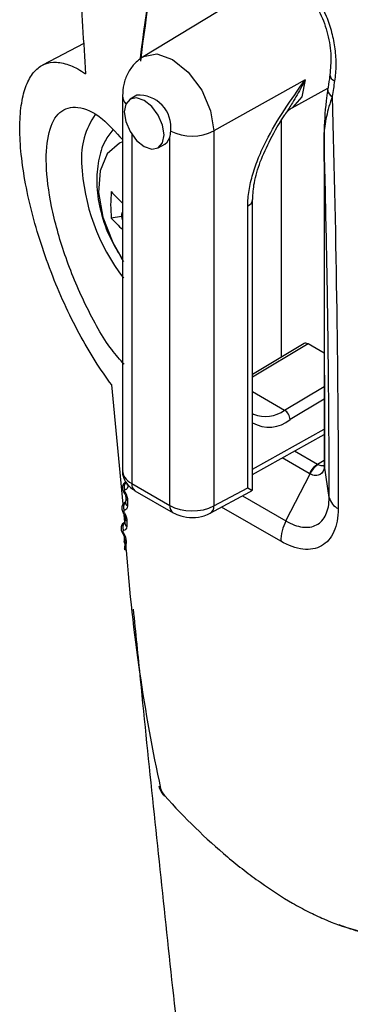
# Model space of a CAD drawing. Header units: millimetres. Extents: x -3.03 to 0.78, y -0.23 to 0.59.
# Tile 126 of 165: x 0.5051 to 0.5157, y 0.3279 to 0.3594. Entities that reach past the tile are written whole.
import ezdxf

# ---------------------------------------------------------------- set-up
doc = ezdxf.new("R2010")
doc.units = ezdxf.units.MM

msp = doc.modelspace()

# ---------------------------------------------------------------- linework, layer by layer
at = {"color": 7, "linetype": 'Continuous', "lineweight": 25}
for p, q in [((0.513389, 0.360814), (0.509049, 0.358183)), ((0.50716, 0.358603), (0.50584, 0.357914)), ((0.514222, 0.357446), (0.511306, 0.35582)), ((0.508847, 0.356958), (0.508634, 0.356835)), ((0.51381, 0.356555), (0.51495, 0.357181)), ((0.508395, 0.356938), (0.508395, 0.344972)), ((0.513605, 0.35638), (0.513591, 0.356358)), ((0.513467, 0.3486), (0.513467, 0.356149)), ((0.511306, 0.35582), (0.511306, 0.343849)), ((0.514823, 0.355709), (0.514825, 0.355684)), ((0.509534, 0.355276), (0.509746, 0.355399)), ((0.509904, 0.343864), (0.509904, 0.355611)), ((0.512545, 0.344378), (0.512545, 0.35363)), ((0.512392, 0.344433), (0.512392, 0.353422)), ((0.508037, 0.353039), (0.508363, 0.353102)), ((0.51419, 0.349032), (0.512545, 0.348049)), ((0.514831, 0.348723), (0.514316, 0.34902)), ((0.508416, 0.343906), (0.50805, 0.347711)), ((0.512539, 0.346796), (0.512573, 0.346778)), ((0.512545, 0.344858), (0.514833, 0.346133)), ((0.514835, 0.345206), (0.514835, 0.345163)), ((0.51499, 0.344123), (0.514837, 0.345135)), ((0.51361, 0.34337), (0.514379, 0.344871)), ((0.508688, 0.344566), (0.509904, 0.343864)), ((0.511306, 0.343849), (0.512392, 0.344433)), ((0.512392, 0.344433), (0.512524, 0.344355)), ((0.508441, 0.344278), (0.508441, 0.344278)), ((0.508791, 0.344337), (0.510008, 0.343635)), ((0.511196, 0.343617), (0.512462, 0.344298)), ((0.512467, 0.344303), (0.512536, 0.34436)), ((0.508494, 0.343978), (0.508481, 0.34397)), ((0.508471, 0.343334), (0.508448, 0.343569)), ((0.508471, 0.343337), (0.508456, 0.343327)), ((0.508394, 0.342983), (0.508394, 0.342983)), ((0.508465, 0.342709), (0.508455, 0.342448))]:
    msp.add_line(p, q, dxfattribs=at)
at = {"color": 9, "linetype": 'Continuous', "lineweight": 25}
for p, q in [((0.508688, 0.355709), (0.508688, 0.344566)), ((0.514316, 0.34902), (0.512545, 0.347962)), ((0.513564, 0.346909), (0.514832, 0.347667)), ((0.512545, 0.347498), (0.513564, 0.346909)), ((0.514832, 0.347255), (0.513744, 0.346605)), ((0.512545, 0.345029), (0.514833, 0.346304)), ((0.514357, 0.344883), (0.513489, 0.345384)), ((0.513887, 0.345606), (0.514622, 0.345181)), ((0.514622, 0.345181), (0.514833, 0.345312)), ((0.514835, 0.345184), (0.514837, 0.34516)), ((0.512224, 0.34417), (0.51361, 0.34337)), ((0.513445, 0.342721), (0.511557, 0.343811))]:
    msp.add_line(p, q, dxfattribs=at)
at = {"color": 9, "linetype": 'Continuous', "lineweight": 25, "flags": 128}
for points in [[(0.509033, 0.358173), (0.509061, 0.35819), (0.509487, 0.358273), (0.509991, 0.358098), (0.510494, 0.357692), (0.510921, 0.357116), (0.511206, 0.356459), (0.511306, 0.35582)], [(0.514222, 0.357446), (0.514118, 0.356902), (0.513822, 0.356562), (0.51381, 0.356555)], [(0.508395, 0.355468), (0.508297, 0.355426), (0.507906, 0.355085), (0.507677, 0.354544), (0.50763, 0.353849), (0.50777, 0.353063), (0.508083, 0.352256), (0.508382, 0.351731)]]:
    msp.add_lwpolyline(points, dxfattribs=at)
at = {"color": 7, "linetype": 'Continuous', "lineweight": 25, "flags": 128}
for points in [[(0.509084, 0.355321), (0.509327, 0.355236), (0.509534, 0.355276), (0.509672, 0.355435), (0.50972, 0.355688), (0.509672, 0.355998), (0.509534, 0.356316), (0.509327, 0.356594), (0.509084, 0.356791), (0.50884, 0.356875), (0.508634, 0.356835), (0.508496, 0.356676), (0.508448, 0.356423), (0.508496, 0.356114), (0.508634, 0.355796), (0.50884, 0.355517), (0.509084, 0.355321)], [(0.509746, 0.355399), (0.509815, 0.355454), (0.509904, 0.355611)], [(0.508419, 0.343625), (0.508419, 0.343625), (0.508419, 0.343625)], [(0.508445, 0.342707), (0.508445, 0.342716), (0.508445, 0.34272)]]:
    msp.add_lwpolyline(points, dxfattribs=at)
at = {"color": 9, "linetype": 'Continuous', "lineweight": 25}
for centre, radius, start, end in [((0.515238, 0.357621), 0.0002224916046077, 182.715155, 250.243826), ((0.515165, 0.357133), 0.000225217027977, 183.75949, 249.91525), ((0.508796, 0.356951), 0.0004008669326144, 181.926523, 222.169427), ((0.512296, 0.353653), 0.0002492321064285, 292.601904, 355.423211), ((0.512951, 0.347727), 0.001022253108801, 248.262101, 306.837001), ((0.513072, 0.347429), 0.0010633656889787, 240.252648, 309.153507), ((0.508664, 0.344464), 0.0002188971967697, 136.852958, 207.304077), ((0.508624, 0.344609), 0.0001112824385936, 181.210062, 241.808877), ((0.508926, 0.344536), 0.000240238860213, 172.813997, 235.873823), ((0.508853, 0.343694), 0.0007144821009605, 122.615286, 125.194519), ((0.508612, 0.344121), 0.000113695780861, 180.5018, 241.077201), ((0.508644, 0.343808), 0.000219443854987, 134.062184, 207.106566), ((0.508608, 0.343949), 0.0001147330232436, 180.686991, 240.794197), ((0.510143, 0.343833), 0.0002402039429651, 172.810904, 235.904767), ((0.511064, 0.343822), 0.0002436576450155, 302.673459, 6.514569), ((0.508301, 0.34386), 0.0002637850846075, 296.783513, 303.583988), ((0.508593, 0.343469), 0.0001171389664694, 179.922143, 240.105953), ((0.508621, 0.343163), 0.0002210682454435, 133.021741, 206.791105), ((0.508588, 0.343302), 0.0001181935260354, 180.166958, 239.836759), ((0.50836, 0.343085), 0.0001080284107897, 288.266039, 304.536274), ((0.50857, 0.342829), 0.0001205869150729, 179.341809, 239.19004), ((0.508573, 0.342724), 0.0001284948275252, 187.459874, 237.647321)]:
    msp.add_arc(centre, radius, start, end, dxfattribs=at)
at = {"color": 7, "linetype": 'Continuous', "lineweight": 25}
for centre, radius, start, end in [((0.508912, 0.355932), 0.0010284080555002, 353.272359, 93.625599), ((0.509525, 0.354943), 0.0024402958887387, 145.036602, 183.642424), ((0.510611, 0.357205), 0.0015499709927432, 244.077866, 296.661409), ((0.513579, 0.355075), 0.0064954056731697, 182.529233, 217.497573), ((0.512339, 0.353459), 0.0043227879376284, 174.417468, 185.582532), ((0.510895, 0.356345), 0.0037742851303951, 220.778056, 228.52312), ((0.510895, 0.355504), 0.0037743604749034, 220.778102, 228.525379), ((0.513354, 0.34658), 0.0003901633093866, 3.638848, 57.520849), ((0.515027, 0.344556), 0.0007451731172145, 122.915974, 153.972564), ((0.515044, 0.344575), 0.0007280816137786, 124.395671, 155.984181), ((0.51551, 0.344247), 0.0005350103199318, 193.435118, 244.386847), ((0.514821, 0.342716), 0.0013763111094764, 151.654795, 179.790378), ((0.508554, 0.342527), 0.0001067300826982, 191.175829, 244.044871), ((0.509661, 0.334938), 0.0001129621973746, 194.567024, 242.510469), ((0.50976, 0.33458), 3.71023002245e-05, 128.142923, 159.706727)]:
    msp.add_arc(centre, radius, start, end, dxfattribs=at)
for centre, major_axis, ratio, start_param, end_param in [((0.561134, 0.379559), (0.03704203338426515, 0.06642556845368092), 0.567218, 2.121087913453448, 2.189638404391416), ((0.561278, 0.379479), (0.03714198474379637, 0.06659880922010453), 0.567245, 2.121109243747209, 2.18911625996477), ((0.567096, 0.376121), (0.03714578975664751, 0.06659663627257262), 0.567286, 2.148400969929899, 2.155686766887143), ((0.514316, 0.348816), (-0.0001249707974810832, 0.0002165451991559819), 0.577382, 5.498020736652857, 6.291914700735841), ((0.515219, 0.345959), (0.0006166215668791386, 0.0007648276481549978), 0.408881, 3.198931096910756, 3.229277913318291), ((0.514948, 0.346066), (0.000548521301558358, 0.001204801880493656), 0.615088, 3.08223554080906, 3.112582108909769), ((0.510611, 0.344265), (0.0009999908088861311, -7.492551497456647e-06), 0.572227, 3.931278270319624, 5.484621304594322), ((0.561278, 0.379479), (0.03714198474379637, 0.06659880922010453), 0.567245, 2.436225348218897, 2.570501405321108)]:
    msp.add_ellipse(centre, major_axis=major_axis, ratio=ratio, start_param=start_param, end_param=end_param, dxfattribs=at)
at = {"color": 9, "linetype": 'Continuous', "lineweight": 25}
for centre, major_axis, ratio, start_param, end_param in [((0.509395, 0.344967), (0.0009999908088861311, -7.492551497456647e-06), 0.572227, 3.145880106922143, 3.931278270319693), ((0.512223, 0.344737), (-0.0002401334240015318, 0.0004385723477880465), 0.572231, 3.137231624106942, 3.426998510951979)]:
    msp.add_ellipse(centre, major_axis=major_axis, ratio=ratio, start_param=start_param, end_param=end_param, dxfattribs=at)
at = {"color": 7, "linetype": 'Continuous', "lineweight": 25}
for points, knots in [([(0.6080534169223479, 0.351525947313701), (0.5923205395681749, 0.3603546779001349), (0.5766185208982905, 0.369202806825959), (0.5455816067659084, 0.3871200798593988), (0.5302480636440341, 0.3961883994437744), (0.5149470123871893, 0.405275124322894)], [0, 0, 0, 0, 0.5, 0.5, 1, 1, 1, 1]), ([(0.5053103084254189, 0.4006496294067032), (0.5053330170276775, 0.3997413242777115), (0.5053786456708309, 0.3979162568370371), (0.5054559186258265, 0.3951714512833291), (0.5055402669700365, 0.3924054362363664), (0.505632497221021, 0.3896187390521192), (0.5057326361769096, 0.3868113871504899), (0.5058409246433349, 0.3839835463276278), (0.5059575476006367, 0.3811353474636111), (0.5060827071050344, 0.3782669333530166), (0.5062166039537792, 0.3753784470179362), (0.5063594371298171, 0.3724700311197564), (0.5065114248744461, 0.3695418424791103), (0.5066727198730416, 0.3665939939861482), (0.5068437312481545, 0.3636267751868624), (0.5070239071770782, 0.3606398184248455), (0.5071516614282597, 0.3586450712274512), (0.5072158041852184, 0.3576435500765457)], [0, 0, 0, 0, 0.0625807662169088, 0.125744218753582, 0.1894905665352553, 0.2538200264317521, 0.3187328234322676, 0.3842291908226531, 0.4503093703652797, 0.5169736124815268, 0.5842221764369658, 0.6520553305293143, 0.7204733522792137, 0.7894765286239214, 0.8590651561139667, 0.9292395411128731, 0.9999999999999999, 0.9999999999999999, 0.9999999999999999, 0.9999999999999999]), ([(0.5173713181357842, 0.3584042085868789), (0.5169059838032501, 0.3592183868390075), (0.5163793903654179, 0.3599440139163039), (0.5156375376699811, 0.3607367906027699), (0.5154846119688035, 0.3608896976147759), (0.5151753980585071, 0.3611783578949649), (0.5150184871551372, 0.3613148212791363), (0.5145408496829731, 0.3617009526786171), (0.5142132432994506, 0.3619274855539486), (0.5135391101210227, 0.3623175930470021), (0.5131912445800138, 0.362480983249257), (0.5125008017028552, 0.3627327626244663), (0.5121553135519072, 0.3628231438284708), (0.5114644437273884, 0.3629337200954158), (0.511116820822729, 0.3629535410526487), (0.5104397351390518, 0.3629210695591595), (0.5101089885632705, 0.3628694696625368), (0.5097866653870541, 0.3627827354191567)], [0, 0, 0, 0, 0.2499999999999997, 0.2499999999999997, 0.3124999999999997, 0.3124999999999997, 0.3749999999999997, 0.3749999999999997, 0.4999999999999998, 0.4999999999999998, 0.6249999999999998, 0.6249999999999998, 0.7499999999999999, 0.7499999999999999, 0.8749999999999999, 0.8749999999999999, 1, 1, 1, 1]), ([(0.5098420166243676, 0.3630044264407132), (0.5101703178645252, 0.3630918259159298), (0.5105072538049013, 0.363143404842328), (0.5111971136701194, 0.3631745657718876), (0.5115513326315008, 0.3631534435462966), (0.5122555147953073, 0.363039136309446), (0.5126077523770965, 0.3629463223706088), (0.5133118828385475, 0.3626885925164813), (0.5136667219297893, 0.3625216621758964), (0.5143547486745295, 0.362123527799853), (0.5146892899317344, 0.3618925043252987), (0.5151773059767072, 0.361498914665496), (0.5153376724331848, 0.3613598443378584), (0.5156537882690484, 0.3610657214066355), (0.5158101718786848, 0.3609099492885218), (0.5165691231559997, 0.3601023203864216), (0.51710879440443, 0.3593631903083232), (0.5175864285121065, 0.3585336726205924)], [0, 0, 0, 0, 0.1249999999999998, 0.1249999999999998, 0.2499999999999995, 0.2499999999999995, 0.3749999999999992, 0.3749999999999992, 0.499999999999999, 0.499999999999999, 0.6249999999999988, 0.6249999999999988, 0.6874999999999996, 0.6874999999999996, 0.7500000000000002, 0.7500000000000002, 1, 1, 1, 1]), ([(0.511292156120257, 0.3596459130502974), (0.5113180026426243, 0.3598055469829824), (0.5113568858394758, 0.3599598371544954), (0.5114574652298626, 0.3602455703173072), (0.5115190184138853, 0.3603777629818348), (0.5116646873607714, 0.3606205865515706), (0.5117491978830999, 0.3607310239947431), (0.5119342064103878, 0.3609205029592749), (0.5120354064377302, 0.3610009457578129), (0.5122558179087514, 0.3611316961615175), (0.5123723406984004, 0.3611802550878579), (0.5126150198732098, 0.3612430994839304), (0.5127430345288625, 0.3612575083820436), (0.513002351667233, 0.3612498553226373), (0.5131329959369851, 0.361228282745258), (0.5133961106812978, 0.3611493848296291), (0.5135289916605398, 0.3610913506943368), (0.5139121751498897, 0.360870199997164), (0.5141566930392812, 0.3606547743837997), (0.5145829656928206, 0.3601225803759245), (0.5147605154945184, 0.3598135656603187), (0.5149656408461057, 0.3593088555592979), (0.5150223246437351, 0.3591374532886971), (0.5151136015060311, 0.3587886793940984), (0.5151483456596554, 0.3586093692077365), (0.5151932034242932, 0.3582566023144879), (0.5152036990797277, 0.3580828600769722), (0.5152011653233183, 0.3577406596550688), (0.5151878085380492, 0.3575715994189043), (0.5151628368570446, 0.3574114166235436)], [0, 0, 0, 0, 0.0625000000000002, 0.0625000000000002, 0.1250000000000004, 0.1250000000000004, 0.1875000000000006, 0.1875000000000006, 0.2500000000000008, 0.2500000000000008, 0.312500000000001, 0.312500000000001, 0.3750000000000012, 0.3750000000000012, 0.4375000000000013, 0.4375000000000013, 0.5000000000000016, 0.5000000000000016, 0.625000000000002, 0.625000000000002, 0.7500000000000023, 0.7500000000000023, 0.8125000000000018, 0.8125000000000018, 0.8750000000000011, 0.8750000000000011, 0.9375000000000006, 0.9375000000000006, 1, 1, 1, 1]), ([(0.5127622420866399, 0.3607471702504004), (0.5128743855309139, 0.3607954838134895), (0.5130972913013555, 0.3608915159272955), (0.5135034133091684, 0.360826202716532), (0.5139422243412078, 0.3605907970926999), (0.5143678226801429, 0.3601651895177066), (0.5147235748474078, 0.3595802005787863), (0.5149632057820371, 0.3589032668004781), (0.5150727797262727, 0.3582107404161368), (0.515030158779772, 0.3578038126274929), (0.5150098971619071, 0.3576103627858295)], [0, 0, 0, 0, 0.1285266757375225, 0.255470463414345, 0.3722387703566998, 0.4983709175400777, 0.6242818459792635, 0.751545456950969, 0.8818869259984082, 1, 1, 1, 1]), ([(0.5080500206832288, 0.3477112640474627), (0.5076894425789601, 0.3481895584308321), (0.5073435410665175, 0.3487362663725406), (0.5066803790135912, 0.3499708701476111), (0.5063808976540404, 0.3506258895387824), (0.505982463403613, 0.3516615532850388), (0.5058613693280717, 0.3520079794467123), (0.5056444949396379, 0.352695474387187), (0.5055482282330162, 0.3530377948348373), (0.505381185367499, 0.353719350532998), (0.5053127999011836, 0.3540490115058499), (0.5052057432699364, 0.3546834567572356), (0.505166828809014, 0.3549900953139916), (0.5051201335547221, 0.3555733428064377), (0.5051127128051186, 0.3558438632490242), (0.5051282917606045, 0.3563447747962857), (0.505151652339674, 0.3565768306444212), (0.5052284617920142, 0.3569910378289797), (0.5052813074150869, 0.3571719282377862), (0.5054148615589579, 0.357483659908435), (0.5054964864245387, 0.357615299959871), (0.5056839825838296, 0.3578217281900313), (0.505789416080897, 0.3578969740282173), (0.506023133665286, 0.3579934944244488), (0.5061526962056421, 0.3580145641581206), (0.5064287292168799, 0.3580009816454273), (0.5065748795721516, 0.3579669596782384), (0.5068832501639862, 0.3578457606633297), (0.5070462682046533, 0.3577580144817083), (0.5072158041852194, 0.3576435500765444)], [0, 0, 0, 0, 0.1250000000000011, 0.1250000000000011, 0.2500000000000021, 0.2500000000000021, 0.3125000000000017, 0.3125000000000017, 0.3750000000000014, 0.3750000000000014, 0.437500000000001, 0.437500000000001, 0.5000000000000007, 0.5000000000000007, 0.5625000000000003, 0.5625000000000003, 0.6249999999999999, 0.6249999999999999, 0.6874999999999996, 0.6874999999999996, 0.7499999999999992, 0.7499999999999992, 0.8124999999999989, 0.8124999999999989, 0.8749999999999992, 0.8749999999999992, 0.9374999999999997, 0.9374999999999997, 1, 1, 1, 1]), ([(0.5090493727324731, 0.358183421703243), (0.5089509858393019, 0.3581119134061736), (0.5087558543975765, 0.3579700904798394), (0.5085510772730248, 0.3576601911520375), (0.5084192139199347, 0.3573111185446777), (0.5084028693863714, 0.3570600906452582), (0.5083948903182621, 0.3569375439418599)], [0, 0, 0, 0, 0.2601683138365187, 0.5159937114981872, 0.7637179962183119, 1, 1, 1, 1]), ([(0.5150153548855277, 0.3576076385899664), (0.5150090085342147, 0.3575668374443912), (0.5149836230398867, 0.3574036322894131), (0.5149589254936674, 0.3572406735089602), (0.5149404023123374, 0.3571184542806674)], [0, 0, 0, 0, 0.2499991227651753, 1, 1, 1, 1]), ([(0.5123921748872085, 0.3534224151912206), (0.5123921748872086, 0.3535825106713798), (0.5124065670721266, 0.3537478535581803), (0.5124610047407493, 0.3540878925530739), (0.5125016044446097, 0.3542641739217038), (0.5126049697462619, 0.3546172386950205), (0.512667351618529, 0.354793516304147), (0.5128106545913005, 0.3551456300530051), (0.5128920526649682, 0.3553221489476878), (0.5131535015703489, 0.355838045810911), (0.5133524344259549, 0.3561683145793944), (0.5137756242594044, 0.3568148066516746), (0.5140004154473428, 0.3571316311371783), (0.5142221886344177, 0.3574457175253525)], [0, 0, 0, 0, 0.125, 0.125, 0.25, 0.25, 0.375, 0.375, 0.5, 0.5, 0.75, 0.75, 1, 1, 1, 1]), ([(0.5149430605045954, 0.3571193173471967), (0.5149255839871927, 0.3570047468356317), (0.5148520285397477, 0.3565225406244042), (0.5148364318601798, 0.3560614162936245), (0.5148245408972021, 0.3557098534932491)], [0, 0, 0, 0, 0.2375965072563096, 1, 1, 1, 1]), ([(0.515087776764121, 0.3569215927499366), (0.5150113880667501, 0.3567011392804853), (0.5149501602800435, 0.3564860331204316), (0.5148599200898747, 0.3560701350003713), (0.5148305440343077, 0.3558705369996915), (0.514825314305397, 0.3556844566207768)], [0, 0, 0, 0, 0.5, 0.5, 1, 1, 1, 1]), ([(0.515087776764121, 0.3569215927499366), (0.5151505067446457, 0.35458131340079), (0.5151985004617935, 0.3523037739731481), (0.5152630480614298, 0.3478930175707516), (0.5152793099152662, 0.3457810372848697), (0.5152792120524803, 0.3437644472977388)], [0, 0, 0, 0, 0.5, 0.5, 1, 1, 1, 1]), ([(0.5084473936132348, 0.3483705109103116), (0.5083139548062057, 0.3485189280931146), (0.5078860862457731, 0.3489948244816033), (0.5072019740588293, 0.3502313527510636), (0.5065276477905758, 0.3518353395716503), (0.5060921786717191, 0.3534219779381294), (0.5059206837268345, 0.3547928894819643), (0.5060129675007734, 0.3558447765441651), (0.5063617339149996, 0.3564955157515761), (0.5069524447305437, 0.3566464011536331), (0.5076620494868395, 0.3563474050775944), (0.508176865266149, 0.355779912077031), (0.5083948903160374, 0.3555395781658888)], [0, 0, 0, 0, 0.051869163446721, 0.1663173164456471, 0.2767613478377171, 0.382375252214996, 0.4848016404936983, 0.5871176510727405, 0.6923042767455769, 0.8020806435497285, 0.9161809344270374, 1, 1, 1, 1]), ([(0.5125490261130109, 0.3536327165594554), (0.5125586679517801, 0.3538062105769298), (0.512579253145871, 0.354176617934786), (0.5127823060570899, 0.3548502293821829), (0.5131192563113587, 0.3555833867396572), (0.5134095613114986, 0.3560921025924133), (0.5135856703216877, 0.3563482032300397), (0.5135921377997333, 0.3563576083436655)], [0, 0, 0, 0, 0.2083169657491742, 0.4447538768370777, 0.7013673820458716, 0.9890329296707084, 1, 1, 1, 1]), ([(0.5136065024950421, 0.356377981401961), (0.5136091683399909, 0.3563827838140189), (0.513621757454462, 0.3564054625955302), (0.5137335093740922, 0.3565290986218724), (0.5138081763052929, 0.3565528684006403), (0.513810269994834, 0.3565535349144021)], [0, 0, 0, 0, 0.2070495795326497, 0.9777653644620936, 1, 1, 1, 1]), ([(0.5080819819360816, 0.3558574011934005), (0.5079958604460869, 0.3557420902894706), (0.5077764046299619, 0.3554482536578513), (0.507605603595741, 0.3548573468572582), (0.507544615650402, 0.3541258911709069), (0.5076602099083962, 0.3533181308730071), (0.507918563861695, 0.3525151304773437), (0.5082033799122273, 0.3520302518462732), (0.5083344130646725, 0.351807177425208)], [0, 0, 0, 0, 0.1060758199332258, 0.270303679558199, 0.4457980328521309, 0.6354329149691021, 0.8322763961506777, 0.9999999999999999, 0.9999999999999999, 0.9999999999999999, 0.9999999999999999]), ([(0.5148231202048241, 0.3557091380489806), (0.5148247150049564, 0.3549916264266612), (0.5148325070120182, 0.3514859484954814), (0.5148330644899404, 0.347975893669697), (0.5148335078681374, 0.3451842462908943)], [0, 0, 0, 0, 0.204671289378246, 1, 1, 1, 1]), ([(0.5149901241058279, 0.344122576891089), (0.5149901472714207, 0.344567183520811), (0.5149892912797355, 0.3450193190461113), (0.5149858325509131, 0.3459302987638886), (0.5149832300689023, 0.3463905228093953), (0.5149728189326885, 0.3477853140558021), (0.514962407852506, 0.3487339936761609), (0.514934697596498, 0.3506687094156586), (0.5149173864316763, 0.3516546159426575), (0.5148762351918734, 0.353649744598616), (0.5148523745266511, 0.3546606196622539), (0.5148253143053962, 0.3556844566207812)], [0, 0, 0, 0, 0.1250000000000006, 0.1250000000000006, 0.2500000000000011, 0.2500000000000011, 0.5000000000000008, 0.5000000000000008, 0.7500000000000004, 0.7500000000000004, 1, 1, 1, 1]), ([(0.5148253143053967, 0.3556844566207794), (0.5148275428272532, 0.3546593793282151), (0.5148294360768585, 0.3536341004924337), (0.514831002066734, 0.3526086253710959), (0.514832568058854, 0.3515831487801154), (0.5148338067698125, 0.3505574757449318), (0.5148347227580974, 0.3495316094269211), (0.5148360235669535, 0.3480747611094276), (0.5148366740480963, 0.3466175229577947), (0.5148366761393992, 0.3451598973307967)], [1.2e-15, 1.2e-15, 1.2e-15, 1.2e-15, 0.0037710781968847, 0.0037710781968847, 0.0037710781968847, 0.0075421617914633, 0.0075421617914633, 0.0075421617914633, 0.0128975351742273, 0.0128975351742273, 0.0128975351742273, 0.0128975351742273]), ([(0.5083948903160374, 0.3532275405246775), (0.5083919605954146, 0.3532238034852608), (0.508374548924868, 0.3532015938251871), (0.5083611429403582, 0.3531472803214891), (0.5083592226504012, 0.3530715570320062), (0.5083709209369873, 0.353009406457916), (0.508391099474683, 0.3529812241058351), (0.5083948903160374, 0.3529759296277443)], [0, 0, 0, 0, 0.0538808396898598, 0.3202200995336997, 0.6098143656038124, 0.9266977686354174, 1, 1, 1, 1]), ([(0.5083344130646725, 0.351807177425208), (0.5083537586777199, 0.3517653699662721), (0.5083789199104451, 0.3517109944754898), (0.5084162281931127, 0.3516658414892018), (0.5084248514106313, 0.3516554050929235)], [0, 0, 0, 0, 0.7688658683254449, 1, 1, 1, 1]), ([(0.5148366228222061, 0.3451354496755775), (0.5148357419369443, 0.345005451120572), (0.5147873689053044, 0.3449022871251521), (0.514661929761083, 0.3448297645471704), (0.5146112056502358, 0.3448185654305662), (0.5145008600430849, 0.3448243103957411), (0.5144397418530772, 0.3448415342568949), (0.514378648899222, 0.3448710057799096)], [0, 0, 0, 0, 0.5000000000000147, 0.5000000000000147, 0.7500000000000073, 0.7500000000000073, 1, 1, 1, 1]), ([(0.514748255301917, 0.3451377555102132), (0.5147577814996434, 0.3451367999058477), (0.514776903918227, 0.3451348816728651), (0.5148037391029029, 0.3451364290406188), (0.5148227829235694, 0.3451389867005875), (0.5148321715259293, 0.345141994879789), (0.5148337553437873, 0.345142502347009)], [0, 0, 0, 0, 0.3147877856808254, 0.6318894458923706, 0.9379012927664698, 1, 1, 1, 1]), ([(0.5148345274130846, 0.3451659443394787), (0.5148344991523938, 0.3451617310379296), (0.514834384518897, 0.3451446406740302), (0.5148333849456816, 0.3451325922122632), (0.514828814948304, 0.3451081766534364), (0.5148304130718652, 0.3451126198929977), (0.5148312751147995, 0.3451150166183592)], [0, 0, 0, 0, 0.0716849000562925, 0.2907745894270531, 0.6174371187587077, 1, 1, 1, 1]), ([(0.5148366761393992, 0.3451598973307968), (0.5148366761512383, 0.3451516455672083), (0.5148366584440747, 0.3451435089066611), (0.5148366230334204, 0.3451354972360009), (0.5148366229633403, 0.345135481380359), (0.5148366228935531, 0.3451354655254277), (0.5148366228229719, 0.345135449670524)], [0, 0, 0, 0, 3.03172990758e-05, 3.03172990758e-05, 3.03172990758e-05, 3.03772990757e-05, 3.03772990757e-05, 3.03772990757e-05, 3.03772990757e-05]), ([(0.5084031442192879, 0.344981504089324), (0.5084003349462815, 0.3449637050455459), (0.5083840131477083, 0.3448602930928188), (0.5084524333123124, 0.3446765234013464), (0.5085901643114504, 0.3444723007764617), (0.5087244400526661, 0.3443819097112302), (0.5087913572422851, 0.344336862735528)], [0, 0, 0, 0, 0.0677249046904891, 0.3934798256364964, 0.6977367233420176, 0.9999999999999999, 0.9999999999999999, 0.9999999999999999, 0.9999999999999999]), ([(0.5085045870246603, 0.3446216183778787), (0.5084896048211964, 0.3446128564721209), (0.5084530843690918, 0.3445914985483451), (0.5084161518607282, 0.3445358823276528), (0.5083941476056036, 0.3444685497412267), (0.5083938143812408, 0.3443979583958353), (0.5084089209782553, 0.34433201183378), (0.5084334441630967, 0.3442955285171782), (0.5084440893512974, 0.3442796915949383)], [0, 0, 0, 0, 0.1313425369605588, 0.3201591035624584, 0.4927171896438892, 0.669291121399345, 0.8564436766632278, 0.9999999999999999, 0.9999999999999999, 0.9999999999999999, 0.9999999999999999]), ([(0.508512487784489, 0.3446078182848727), (0.5085124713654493, 0.3446048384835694), (0.5085124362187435, 0.344598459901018), (0.5085127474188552, 0.3446004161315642), (0.5085129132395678, 0.3446014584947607)], [0, 0, 0, 0, 0.4671572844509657, 1, 1, 1, 1]), ([(0.5125239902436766, 0.3443546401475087), (0.512531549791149, 0.3443526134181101), (0.5125434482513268, 0.3443494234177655), (0.512542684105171, 0.3443701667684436), (0.5125424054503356, 0.3443777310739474)], [0, 0, 0, 0, 0.6353383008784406, 1, 1, 1, 1]), ([(0.5084402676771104, 0.3442772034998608), (0.5084468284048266, 0.3442674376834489), (0.5084660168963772, 0.3442388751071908), (0.5084857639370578, 0.3441906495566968), (0.5084973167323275, 0.3441476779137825), (0.5084988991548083, 0.3441237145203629), (0.5084986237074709, 0.3441207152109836), (0.5084985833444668, 0.3441202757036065)], [0, 0, 0, 0, 0.1606409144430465, 0.4698345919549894, 0.7304470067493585, 0.9605007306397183, 1, 1, 1, 1]), ([(0.5084699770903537, 0.3443640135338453), (0.5084686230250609, 0.3443637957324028), (0.5084673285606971, 0.3443634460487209), (0.5084661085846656, 0.344362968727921), (0.5084628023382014, 0.3443616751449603), (0.5084599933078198, 0.3443593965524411), (0.508457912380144, 0.344356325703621), (0.508455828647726, 0.3443532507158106), (0.5084544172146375, 0.3443492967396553), (0.5084537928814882, 0.3443447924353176), (0.5084531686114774, 0.3443402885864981), (0.5084533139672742, 0.3443351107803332), (0.5084542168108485, 0.3443296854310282), (0.5084551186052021, 0.3443242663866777), (0.5084568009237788, 0.3443184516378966), (0.5084591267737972, 0.344312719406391), (0.5084614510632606, 0.3443069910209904), (0.508464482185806, 0.3443011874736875), (0.5084679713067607, 0.3442957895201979)], [0, 0, 0, 0, 7.1192425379e-06, 7.1192425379e-06, 7.1192425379e-06, 2.66538937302e-05, 2.66538937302e-05, 2.66538937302e-05, 4.6214261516e-05, 4.6214261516e-05, 4.6214261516e-05, 6.57719893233e-05, 6.57719893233e-05, 6.57719893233e-05, 8.53067624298e-05, 8.53067624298e-05, 8.53067624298e-05, 0.000104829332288, 0.000104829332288, 0.000104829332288, 0.000104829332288]), ([(0.5084986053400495, 0.3441193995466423), (0.508497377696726, 0.3440791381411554), (0.5084956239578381, 0.3440216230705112), (0.5084935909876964, 0.3439650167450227), (0.5084929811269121, 0.3439480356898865)], [0, 0, 0, 0, 0.7000148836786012, 1, 1, 1, 1]), ([(0.513610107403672, 0.343369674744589), (0.5137929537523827, 0.3432641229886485), (0.5139750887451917, 0.3431981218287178), (0.5143064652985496, 0.3431554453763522), (0.5144595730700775, 0.3431782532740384), (0.5146498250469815, 0.3432793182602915), (0.5147078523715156, 0.3433248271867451), (0.5148076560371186, 0.343435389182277), (0.5148499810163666, 0.3435004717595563), (0.5149540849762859, 0.3437259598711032), (0.5149901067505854, 0.3439115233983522), (0.5149901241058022, 0.3441225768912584)], [0, 0, 0, 0, 0.2500000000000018, 0.2500000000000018, 0.5000000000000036, 0.5000000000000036, 0.6250000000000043, 0.6250000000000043, 0.7500000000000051, 0.7500000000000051, 1, 1, 1, 1]), ([(0.5084829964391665, 0.3439671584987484), (0.5084693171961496, 0.3439595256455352), (0.5084336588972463, 0.3439396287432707), (0.5083965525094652, 0.343885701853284), (0.5083732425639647, 0.3438187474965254), (0.5083717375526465, 0.3437487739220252), (0.5083859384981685, 0.3436816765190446), (0.5084109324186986, 0.3436439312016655), (0.5084224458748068, 0.3436265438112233)], [0, 0, 0, 0, 0.1189208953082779, 0.3099964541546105, 0.4832194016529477, 0.6589534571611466, 0.8428968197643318, 0.9999999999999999, 0.9999999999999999, 0.9999999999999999, 0.9999999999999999]), ([(0.5084927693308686, 0.3439495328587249), (0.508492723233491, 0.3439467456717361), (0.5084926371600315, 0.3439415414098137), (0.5084930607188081, 0.3439435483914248), (0.5084932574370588, 0.3439444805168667)], [0, 0, 0, 0, 0.5355585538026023, 0.9999999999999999, 0.9999999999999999, 0.9999999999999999, 0.9999999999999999]), ([(0.5152792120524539, 0.3437644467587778), (0.5152792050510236, 0.3436227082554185), (0.5152675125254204, 0.3434907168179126), (0.5152214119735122, 0.3432455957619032), (0.5151865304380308, 0.343131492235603), (0.5150952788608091, 0.3429276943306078), (0.5150395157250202, 0.3428388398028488), (0.5149077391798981, 0.3426868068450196), (0.5148309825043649, 0.3426235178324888), (0.5146628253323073, 0.3425283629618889), (0.5145710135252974, 0.3424953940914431), (0.5143711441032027, 0.3424595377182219), (0.5142644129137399, 0.3424571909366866), (0.5139328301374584, 0.3424943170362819), (0.5136906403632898, 0.3425795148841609), (0.5134451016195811, 0.3427212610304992)], [0, 0, 0, 0, 0.1250000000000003, 0.1250000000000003, 0.2500000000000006, 0.2500000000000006, 0.3750000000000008, 0.3750000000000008, 0.5000000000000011, 0.5000000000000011, 0.6250000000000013, 0.6250000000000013, 0.7500000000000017, 0.7500000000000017, 1, 1, 1, 1]), ([(0.5084183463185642, 0.3436240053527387), (0.5084249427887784, 0.3436141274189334), (0.508444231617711, 0.3435852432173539), (0.5084637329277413, 0.3435373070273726), (0.5084749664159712, 0.3434953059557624), (0.5084763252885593, 0.343472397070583), (0.5084761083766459, 0.3434700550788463), (0.5084760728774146, 0.3434696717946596)], [0, 0, 0, 0, 0.1607612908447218, 0.4700842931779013, 0.7280789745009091, 0.955498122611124, 1, 1, 1, 1]), ([(0.5084488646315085, 0.343707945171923), (0.5084474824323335, 0.3437077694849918), (0.5084461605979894, 0.3437074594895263), (0.5084449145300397, 0.3437070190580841), (0.5084415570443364, 0.343705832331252), (0.5084386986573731, 0.3437036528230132), (0.5084365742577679, 0.3437006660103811), (0.5084344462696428, 0.3436976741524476), (0.5084329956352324, 0.3436937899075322), (0.5084323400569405, 0.3436893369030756), (0.5084316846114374, 0.3436848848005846), (0.5084318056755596, 0.3436797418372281), (0.5084326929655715, 0.3436743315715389), (0.5084335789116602, 0.343668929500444), (0.5084352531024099, 0.3436631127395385), (0.5084375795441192, 0.3436573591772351), (0.5084399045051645, 0.3436516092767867), (0.5084429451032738, 0.3436457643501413), (0.5084464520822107, 0.3436403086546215)], [0, 0, 0, 0, 7.226650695e-06, 7.226650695e-06, 7.226650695e-06, 2.69416400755e-05, 2.69416400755e-05, 2.69416400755e-05, 4.66892426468e-05, 4.66892426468e-05, 4.66892426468e-05, 6.64319580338e-05, 6.64319580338e-05, 6.64319580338e-05, 8.6144353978e-05, 8.6144353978e-05, 8.6144353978e-05, 0.0001058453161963, 0.0001058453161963, 0.0001058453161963, 0.0001058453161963]), ([(0.5084760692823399, 0.343468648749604), (0.508474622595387, 0.3434293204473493), (0.5084725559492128, 0.3433731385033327), (0.5084702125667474, 0.3433178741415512), (0.5084695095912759, 0.3433012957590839)], [0, 0, 0, 0, 0.700016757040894, 1, 1, 1, 1]), ([(0.5100078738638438, 0.3436345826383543), (0.510088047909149, 0.343596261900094), (0.5102761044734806, 0.3435063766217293), (0.5106288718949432, 0.3434651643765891), (0.5109585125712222, 0.3435074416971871), (0.5111332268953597, 0.343587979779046), (0.5111955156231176, 0.3436166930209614)], [0, 0, 0, 0, 0.2212497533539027, 0.5189643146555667, 0.8285023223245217, 1, 1, 1, 1]), ([(0.5084574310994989, 0.3433243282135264), (0.5084450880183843, 0.3433177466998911), (0.5084103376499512, 0.3432992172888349), (0.5083731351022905, 0.3432468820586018), (0.5083485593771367, 0.3431802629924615), (0.5083459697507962, 0.3431108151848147), (0.5083593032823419, 0.3430426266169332), (0.5083847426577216, 0.3430036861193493), (0.5083970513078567, 0.3429848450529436)], [0, 0, 0, 0, 0.1065344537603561, 0.2999341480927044, 0.474009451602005, 0.6490656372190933, 0.8302030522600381, 1, 1, 1, 1]), ([(0.508469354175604, 0.34330286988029), (0.5084692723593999, 0.3433002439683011), (0.5084691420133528, 0.3432960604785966), (0.5084696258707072, 0.3432979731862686), (0.5084698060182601, 0.3432986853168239)], [0, 0, 0, 0, 0.6276845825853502, 1, 1, 1, 1]), ([(0.5083926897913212, 0.3429822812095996), (0.508399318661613, 0.3429723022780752), (0.5084187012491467, 0.3429431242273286), (0.508437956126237, 0.3428955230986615), (0.5084488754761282, 0.3428545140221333), (0.5084500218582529, 0.3428326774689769), (0.5084498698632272, 0.3428310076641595), (0.5084498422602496, 0.3428307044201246)], [0, 0, 0, 0, 0.1607521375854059, 0.4700336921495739, 0.725307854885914, 0.9501146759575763, 1, 1, 1, 1]), ([(0.5084240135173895, 0.3430634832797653), (0.5084225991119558, 0.3430633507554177), (0.5084212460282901, 0.3430630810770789), (0.5084199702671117, 0.3430626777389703), (0.5084165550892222, 0.3430615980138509), (0.5084136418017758, 0.3430595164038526), (0.5084114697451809, 0.3430566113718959), (0.5084092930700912, 0.3430537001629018), (0.508407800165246, 0.3430498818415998), (0.5084071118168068, 0.3430454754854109), (0.508406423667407, 0.3430410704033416), (0.5084065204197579, 0.343035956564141), (0.5084073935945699, 0.3430305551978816), (0.5084082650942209, 0.3430251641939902), (0.508409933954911, 0.3430193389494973), (0.5084122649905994, 0.3430135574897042), (0.5084145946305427, 0.3430077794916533), (0.5084176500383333, 0.3430018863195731), (0.5084211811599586, 0.3429963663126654)], [0, 0, 0, 0, 7.3525813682e-06, 7.3525813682e-06, 7.3525813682e-06, 2.72808777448e-05, 2.72808777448e-05, 2.72808777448e-05, 4.72507824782e-05, 4.72507824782e-05, 4.72507824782e-05, 6.72137646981e-05, 6.72137646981e-05, 6.72137646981e-05, 8.71378011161e-05, 8.71378011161e-05, 8.71378011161e-05, 0.0001070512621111, 0.0001070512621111, 0.0001070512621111, 0.0001070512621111]), ([(0.5084498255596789, 0.3428294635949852), (0.5084487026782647, 0.3428037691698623), (0.5084470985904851, 0.34276706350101), (0.5084453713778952, 0.3427307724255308), (0.5084448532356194, 0.3427198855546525)], [0, 0, 0, 0, 0.7000124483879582, 1, 1, 1, 1]), ([(0.5119171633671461, 0.3116528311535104), (0.5117088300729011, 0.3134071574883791), (0.5112921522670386, 0.3169159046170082), (0.5105860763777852, 0.3231029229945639), (0.5098057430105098, 0.3302248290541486), (0.509163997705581, 0.336350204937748), (0.508820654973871, 0.3398105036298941), (0.5087462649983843, 0.3405602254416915)], [0, 0, 0, 0, 0.1846175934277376, 0.3692451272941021, 0.6462884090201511, 0.9233634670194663, 1, 1, 1, 1]), ([(0.5095563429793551, 0.3349101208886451), (0.5095620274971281, 0.3348834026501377), (0.5095797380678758, 0.3348001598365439), (0.5096424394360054, 0.3346882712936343), (0.5097076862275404, 0.3346176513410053), (0.5097279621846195, 0.3345957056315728)], [0, 0, 0, 0, 0.2457346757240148, 0.7656060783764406, 1, 1, 1, 1]), ([(0.5097368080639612, 0.3346093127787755), (0.5103776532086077, 0.3338867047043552), (0.5110495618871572, 0.3332339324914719), (0.5119229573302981, 0.3325019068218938), (0.5120989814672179, 0.3323601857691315), (0.5124480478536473, 0.3320904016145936), (0.5126218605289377, 0.3319616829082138), (0.5131410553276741, 0.3315937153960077), (0.5134841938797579, 0.3313725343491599), (0.513994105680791, 0.331077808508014), (0.5141639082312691, 0.3309854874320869), (0.5144961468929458, 0.3308165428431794), (0.5146591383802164, 0.3307395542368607), (0.5151390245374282, 0.3305305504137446), (0.5154468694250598, 0.3304203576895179), (0.5160389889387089, 0.3302591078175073), (0.51632330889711, 0.3302086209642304), (0.516851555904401, 0.3301712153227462), (0.5170979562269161, 0.3301834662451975), (0.5173271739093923, 0.3302274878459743)], [0, 0, 0, 0, 0.2499999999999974, 0.2499999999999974, 0.3124999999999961, 0.3124999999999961, 0.3749999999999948, 0.3749999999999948, 0.4999999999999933, 0.4999999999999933, 0.5624999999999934, 0.5624999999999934, 0.6249999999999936, 0.6249999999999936, 0.7499999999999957, 0.7499999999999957, 0.8749999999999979, 0.8749999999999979, 1, 1, 1, 1]), ([(0.5175448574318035, 0.3301619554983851), (0.5174476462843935, 0.3301469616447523), (0.5171545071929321, 0.3301017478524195), (0.5167168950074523, 0.3301168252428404), (0.5161606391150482, 0.3302095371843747), (0.5157339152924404, 0.3303159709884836), (0.5154088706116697, 0.3304457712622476), (0.5153133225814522, 0.3304839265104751)], [0, 0, 0, 0, 0.1539082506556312, 0.4641085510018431, 0.6206006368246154, 0.8884742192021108, 1, 1, 1, 1])]:
    msp.add_open_spline(points, degree=3, knots=knots, dxfattribs=at)
at = {"color": 9, "linetype": 'Continuous', "lineweight": 25}
for points, knots in [([(0.5142221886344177, 0.3574457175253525), (0.5142208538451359, 0.3574430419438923), (0.5142075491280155, 0.3574163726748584), (0.5141706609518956, 0.3573433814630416), (0.5140884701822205, 0.3571857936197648), (0.5139675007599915, 0.3569674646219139), (0.5137997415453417, 0.3566840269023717), (0.5136758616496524, 0.3564906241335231), (0.5136049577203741, 0.3563799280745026)], [0, 0, 0, 0, 0.0072387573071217, 0.0721534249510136, 0.1980623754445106, 0.4380623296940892, 0.6783692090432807, 1, 1, 1, 1]), ([(0.5084812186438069, 0.343969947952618), (0.508482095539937, 0.3439705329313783), (0.5084860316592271, 0.3439731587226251), (0.5084905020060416, 0.3439748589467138), (0.5084939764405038, 0.3439761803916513)], [0, 0, 0, 0, 0.2227818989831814, 1, 1, 1, 1])]:
    msp.add_open_spline(points, degree=3, knots=knots, dxfattribs=at)
at = {"color": 7, "linetype": 'Continuous', "lineweight": 25}
for points in [[(0.5099043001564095, 0.3556109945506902), (0.5099228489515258, 0.3556699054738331), (0.5099329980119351, 0.3557383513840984), (0.5099329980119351, 0.355811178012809)], [(0.5085715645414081, 0.3445106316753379), (0.5085693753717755, 0.3444289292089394), (0.5085314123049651, 0.3443738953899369), (0.5084699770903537, 0.3443640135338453)], [(0.5084679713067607, 0.3442957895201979), (0.5085265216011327, 0.3442052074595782), (0.5085599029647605, 0.3441024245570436), (0.5085573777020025, 0.3440216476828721)], [(0.5085518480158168, 0.3438492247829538), (0.5085492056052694, 0.3437688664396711), (0.5085107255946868, 0.3437158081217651), (0.5084488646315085, 0.343707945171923)], [(0.5085573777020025, 0.3440216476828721), (0.5085555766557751, 0.3439640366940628), (0.5085537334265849, 0.3439065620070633), (0.5085518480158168, 0.3438492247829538)], [(0.5084464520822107, 0.3436403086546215), (0.5085048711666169, 0.3435494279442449), (0.508537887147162, 0.3434472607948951), (0.508534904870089, 0.3433678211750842)], [(0.5085284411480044, 0.3431994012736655), (0.5085253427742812, 0.3431204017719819), (0.5084863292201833, 0.3430693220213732), (0.5084240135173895, 0.3430634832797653)], [(0.508534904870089, 0.3433678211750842), (0.5085327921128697, 0.3433115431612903), (0.5085306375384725, 0.3432554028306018), (0.5085284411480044, 0.3431994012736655)], [(0.5084211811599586, 0.3429963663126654), (0.508479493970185, 0.3429052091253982), (0.5085121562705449, 0.3428036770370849), (0.5085087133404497, 0.342725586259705)], [(0.5085037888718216, 0.3426153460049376), (0.508501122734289, 0.3425564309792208), (0.5085023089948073, 0.34249514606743), (0.5085073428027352, 0.3424314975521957)], [(0.5085087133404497, 0.342725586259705), (0.5085070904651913, 0.3426887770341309), (0.5085054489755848, 0.3426520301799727), (0.5085037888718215, 0.3426153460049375)], [(0.5096093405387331, 0.3348372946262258), (0.5096243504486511, 0.3347684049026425), (0.509671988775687, 0.3346824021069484), (0.5097368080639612, 0.3346093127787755)]]:
    msp.add_open_spline(points, degree=3, dxfattribs=at)
at = {"color": 9, "linetype": 'Continuous', "lineweight": 25}
msp.add_open_spline([(0.5146324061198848, 0.3451754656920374), (0.5146723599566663, 0.3451553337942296), (0.5147117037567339, 0.3451425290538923), (0.5147482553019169, 0.3451377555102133)], degree=3, dxfattribs=at)

doc.saveas('drawing.dxf')
